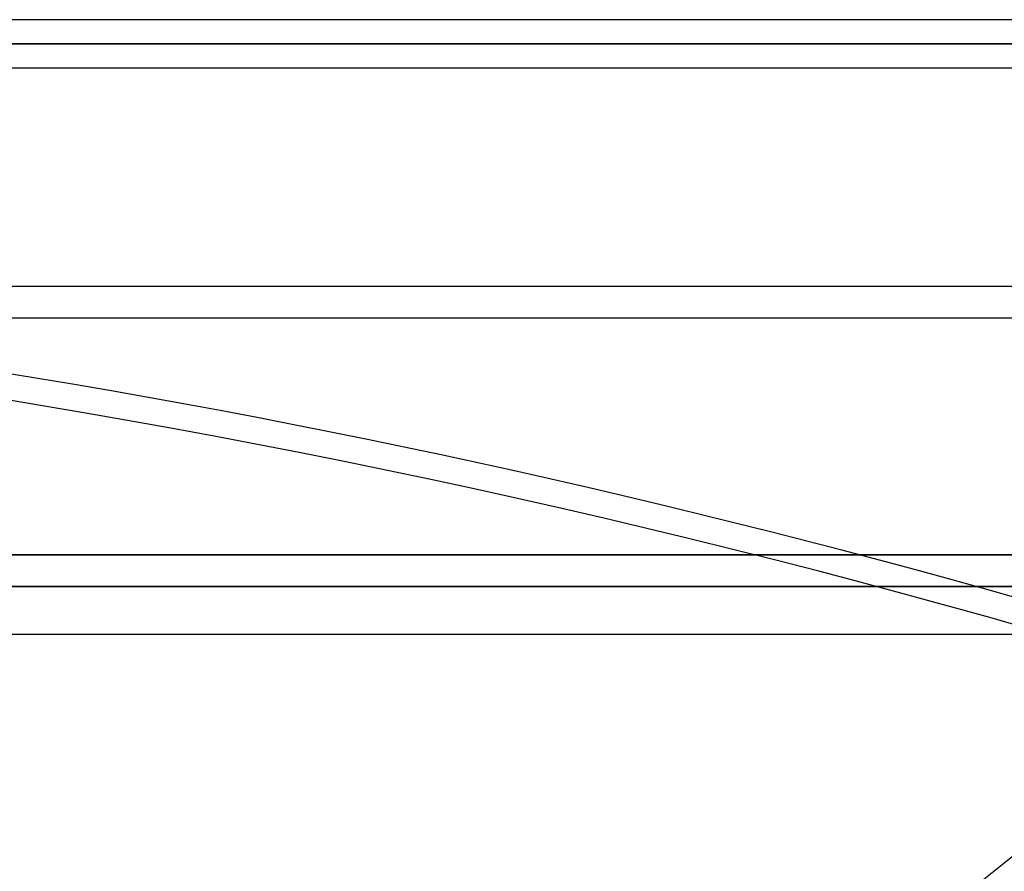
# Model space of a CAD drawing. Header units: millimetres. Extents: x -215 to 215, y -81 to 97.
# Tile 7 of 85: x -99 to -68, y -19 to 8. Entities that reach past the tile are written whole.
import ezdxf

# ---------------------------------------------------------------- set-up
doc = ezdxf.new("R2010")
doc.units = ezdxf.units.MM
doc.layers.add('MAIN-1', color=7, linetype='Continuous')
doc.layers.add('MAIN-2', color=7, linetype='Continuous')

msp = doc.modelspace()

# ---------------------------------------------------------------- linework, layer by layer
at = {"layer": 'MAIN-1'}
for p, q in [((115.339, 8.419), (-115.339, 8.419)), ((116.055, 7.656), (-116.055, 7.656)), ((-115.339, 6.894), (115.339, 6.894)), ((-195, 0), (195, 0)), ((-195, -11), (195, -11))]:
    msp.add_line(p, q, dxfattribs=at)
at = {"layer": 'MAIN-2'}
for p, q in [((-116.055, 7.656), (116.055, 7.656)), ((115.047, 7.656), (-115.047, 7.656)), ((-115.047, 7.656), (115.047, 7.656)), ((-194, -1), (194, -1)), ((0, -8.5), (-152.5, -8.5)), ((-152.5, -8.5), (0, -8.5)), ((0, -9.5), (-153.5, -9.5)), ((-153.5, -9.5), (0, -9.5))]:
    msp.add_line(p, q, dxfattribs=at)
for centre, major_axis, ratio, start_param, end_param in [((-102.502, -92.478), (-154.748, 34.743), 0.559017, -1.754945, -1.274497), ((-102.684, -93.287), (154.748, -34.743), 0.559017, 1.386648, 1.952701), ((26.653, -34.595), (-167.494, -98.45), 0.345492, -1.347186, -0.725247), ((27.129, -35.405), (167.494, 98.45), 0.345492, 1.788027, 2.416345)]:
    msp.add_ellipse(centre, major_axis=major_axis, ratio=ratio, start_param=start_param, end_param=end_param, dxfattribs=at)

doc.saveas('drawing.dxf')
